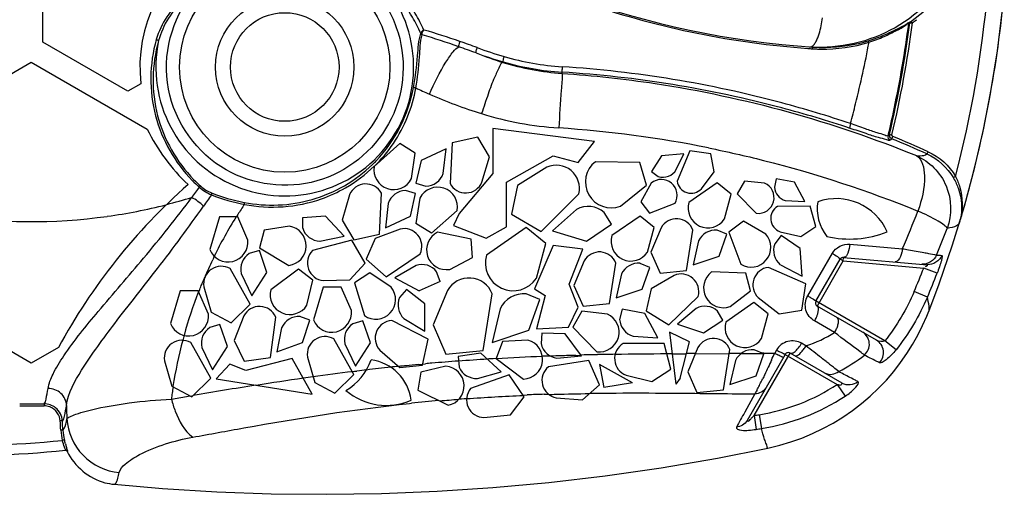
# Model space of a CAD drawing. Header units: millimetres. Extents: x 0 to 297, y 0 to 210.
# Tile 60 of 108: x 231 to 272, y 67 to 87. Entities that reach past the tile are written whole.
import ezdxf

# ---------------------------------------------------------------- set-up
doc = ezdxf.new("R2010")
doc.units = ezdxf.units.MM
doc.header["$LTSCALE"] = 16.335
doc.layers.get('0').update_dxf_attribs({"linetype": 'CONTINUOUS'})
doc.layers.add('08_SURFACES', color=7, linetype='CONTINUOUS')

msp = doc.modelspace()

# ---------------------------------------------------------------- linework, layer by layer
at = {"color": 9, "linetype": 'Continuous'}
for p, q in [((267.789, 86.703), (267.791, 86.703)), ((267.862, 86.671), (267.871, 86.658)), ((247.677, 86.166), (247.678, 86.183)), ((251.009, 85.03), (251.015, 85.053)), ((253.442, 84.578), (253.446, 84.628)), ((269.561, 80.28), (269.572, 80.262)), ((265.3, 77.547), (267.463, 77.358)), ((263.564, 75.415), (264.577, 77.171)), ((263.959, 74.997), (265.029, 76.851)), ((265.029, 76.851), (264.901, 76.925)), ((265.029, 76.851), (265.042, 76.999)), ((265.029, 76.851), (268.341, 76.562)), ((268.893, 76.345), (268.341, 76.562)), ((268.492, 75.365), (267.947, 75.596)), ((266.74, 73.562), (263.904, 75.199)), ((264.672, 73.9), (263.841, 74.379)), ((263.491, 73.355), (263.311, 73.46)), ((267.199, 73.196), (266.74, 73.562)), ((261.354, 70.485), (262.839, 73.057)), ((262.274, 73.182), (262.201, 73.055)), ((262.637, 73.003), (264.778, 71.767)), ((264.874, 72.274), (264.838, 72.293)), ((264.989, 72.214), (264.874, 72.274)), ((264.778, 71.767), (265.098, 71.28)), ((261.386, 71.376), (260.967, 70.624)), ((232.105, 70.959), (232.106, 70.945)), ((232.106, 70.945), (232.106, 70.923)), ((261.354, 70.485), (261.443, 69.914)), ((261.561, 70.518), (261.652, 69.947)), ((233.056, 69.005), (233.074, 69.007)), ((233.074, 69.007), (233.078, 69.007)), ((234.985, 67.653), (234.996, 67.651))]:
    msp.add_line(p, q, dxfattribs=at)
at = {"color": 7, "linetype": 'Continuous'}
for p, q in [((263.903, 75.2), (264.9, 76.926)), ((265.042, 77), (268.481, 76.699)), ((266.4, 73.586), (263.958, 74.996)), ((268.551, 74.777), (268.551, 74.777)), ((264.979, 71.823), (262.839, 73.058)), ((262.636, 73.004), (261.061, 70.277)), ((234.996, 67.651), (234.996, 67.651))]:
    msp.add_line(p, q, dxfattribs=at)
at = {"color": 9, "linetype": 'Continuous'}
for points in [[(267.727, 86.632), (267.728, 86.64), (267.73, 86.648), (267.733, 86.656), (267.737, 86.663), (267.741, 86.67), (267.746, 86.677), (267.752, 86.683), (267.758, 86.688), (267.764, 86.693)], [(267.815, 86.721), (267.819, 86.718), (267.826, 86.712), (267.834, 86.704), (267.843, 86.694), (267.852, 86.683), (267.862, 86.671)], [(247.623, 86.219), (247.627, 86.212), (247.631, 86.204), (247.636, 86.197), (247.641, 86.191), (247.647, 86.185), (247.654, 86.179), (247.661, 86.174), (247.669, 86.17), (247.677, 86.166)], [(247.624, 86.222), (247.628, 86.217), (247.632, 86.212), (247.637, 86.208), (247.642, 86.203), (247.649, 86.198), (247.655, 86.193), (247.662, 86.189), (247.67, 86.186), (247.678, 86.183)], [(236.728, 85.972), (236.742, 85.968), (236.756, 85.964), (236.77, 85.959), (236.782, 85.954), (236.794, 85.948), (236.804, 85.943), (236.812, 85.937), (236.818, 85.932), (236.822, 85.927)], [(263.756, 85.594), (263.758, 85.607), (263.761, 85.618), (263.764, 85.629), (263.767, 85.639), (263.771, 85.647), (263.775, 85.653), (263.779, 85.658), (263.783, 85.66), (263.787, 85.661)], [(266.087, 85.862), (266.084, 85.874), (266.083, 85.885), (266.082, 85.895), (266.081, 85.905), (266.082, 85.913), (266.083, 85.92), (266.085, 85.926), (266.087, 85.93), (266.09, 85.932)], [(247.421, 83.978), (247.407, 83.981), (247.392, 83.984), (247.378, 83.986), (247.365, 83.989), (247.353, 83.992), (247.342, 83.995), (247.333, 83.997), (247.327, 83.999), (247.322, 84.001)], [(267.031, 82.048), (267.03, 82.043), (267.03, 82.037), (267.03, 82.032), (267.03, 82.027), (267.031, 82.023), (267.032, 82.018), (267.033, 82.014), (267.035, 82.01), (267.037, 82.006), (267.039, 82.003), (267.041, 81.999), (267.044, 81.996), (267.047, 81.993), (267.05, 81.989), (267.054, 81.987), (267.058, 81.984), (267.062, 81.981), (267.067, 81.979)], [(238.496, 79.895), (238.504, 79.902), (238.512, 79.908), (238.519, 79.914), (238.527, 79.919), (238.534, 79.922), (238.541, 79.925), (238.547, 79.927), (238.553, 79.928), (238.558, 79.928)], [(239.004, 79.575), (239.007, 79.586), (239.01, 79.596), (239.011, 79.607), (239.012, 79.617), (239.012, 79.626), (239.011, 79.635), (239.009, 79.643), (239.006, 79.65), (239.003, 79.655)], [(240.356, 79.182), (240.357, 79.194), (240.358, 79.205), (240.359, 79.216), (240.359, 79.226), (240.358, 79.236), (240.356, 79.244), (240.354, 79.252), (240.352, 79.258), (240.349, 79.262)], [(232.105, 70.965), (232.105, 70.963), (232.105, 70.959)], [(232.106, 70.923), (232.107, 70.896), (232.107, 70.882)], [(232.859, 70.259), (232.857, 70.26), (232.852, 70.261), (232.846, 70.262), (232.837, 70.262), (232.826, 70.262), (232.813, 70.262), (232.8, 70.262), (232.785, 70.262), (232.77, 70.261)], [(232.882, 69.876), (232.88, 69.877), (232.875, 69.877), (232.868, 69.878), (232.859, 69.878), (232.849, 69.878), (232.836, 69.878), (232.823, 69.878), (232.808, 69.877), (232.793, 69.876)], [(232.943, 69.476), (232.941, 69.477), (232.936, 69.477), (232.93, 69.476), (232.921, 69.475), (232.91, 69.473), (232.898, 69.471), (232.885, 69.468), (232.871, 69.465), (232.857, 69.462)], [(233.078, 69.007), (233.072, 69.018), (233.065, 69.028), (233.056, 69.036), (233.047, 69.044), (233.036, 69.05), (233.025, 69.054), (233.013, 69.057), (233.001, 69.058), (232.988, 69.058)]]:
    msp.add_lwpolyline(points, dxfattribs=at)
at = {"color": 7, "linetype": 'Continuous'}
for points in [[(267.769, 86.661), (267.77, 86.669), (267.772, 86.678), (267.774, 86.683)], [(267.774, 86.683), (267.777, 86.688), (267.78, 86.693), (267.784, 86.697), (267.788, 86.701), (267.791, 86.703)], [(261.919, 69.143), (262.419, 69.263), (262.871, 69.397), (263.318, 69.556), (263.757, 69.738), (264.186, 69.944), (264.605, 70.171), (265.011, 70.42), (265.402, 70.69), (265.778, 70.978), (266.138, 71.285), (266.479, 71.609), (266.801, 71.947), (267.104, 72.299), (267.385, 72.663), (267.646, 73.036), (267.885, 73.417), (268.102, 73.802), (268.297, 74.19), (268.47, 74.579), (268.551, 74.778)], [(233.056, 69.005), (233.05, 69.016), (233.042, 69.025), (233.034, 69.034), (233.024, 69.041), (233.013, 69.047), (233.002, 69.052), (232.99, 69.055), (232.978, 69.056), (232.966, 69.056)]]:
    msp.add_lwpolyline(points, dxfattribs=at)
at = {"color": 9, "linetype": 'Continuous'}
for radius in [4.334, 2.851]:
    msp.add_circle((242.019, 84.841), radius, dxfattribs=at)
at = {"color": 7, "linetype": 'Continuous'}
msp.add_circle((242.019, 84.841), 2.237, dxfattribs=at)
for centre, radius, start, end in [((266.087, 121.386), 35.799, 233.4477, 266.3167), ((264.385, 91.602), 5.967, 304.8095, 342.2929), ((223.881, 92.271), 47.975, 343.9894, 354.8256), ((264.205, 92.147), 6.499, 266.3132, 270.7624), ((224.076, 92.231), 47.776, 343.2031, 343.9705), ((267.731, 79.045), 2.173, 343.4398, 347.3607), ((265.029, 76.851), 0.149, 85, 150), ((264.033, 75.125), 0.149, 150, 240), ((262.765, 72.929), 0.149, 60, 150), ((228.958, 107.33), 38.484, 257.6829, 276.0114), ((235.216, 70.041), 2.399, 255.4314, 264.4816)]:
    msp.add_arc(centre, radius, start, end, dxfattribs=at)
at = {"color": 9, "linetype": 'Continuous'}
for centre, radius, start, end in [((242.019, 84.841), 5.31, 168.1984, 45.6168), ((223.698, 92.246), 47.473, 345.4705, 354.8076), ((224.044, 92.253), 44.08, 346.6271, 352.7116), ((224.081, 92.255), 44.147, 346.6325, 352.717), ((264.396, 91.632), 6.068, 304.9393, 307.0597), ((225.927, 20.304), 69.387, 69.79023, 70.4135), ((231.952, 36.588), 52.247, 69.8562, 70.6815), ((255.935, 102.017), 17.439, 249.9114, 253.7447), ((266.134, 121.218), 35.704, 265.8757, 266.1812), ((264.089, 92.086), 6.431, 266.0989, 267.3125), ((264.197, 92.208), 6.629, 266.1813, 266.423), ((264.197, 92.199), 6.62, 266.4228, 267.663), ((264.089, 92.084), 6.429, 267.3124, 269.3092), ((264.196, 92.177), 6.598, 267.6628, 269.1009), ((264.089, 92.066), 6.41, 269.3087, 271.8139), ((264.089, 92.043), 6.388, 271.8149, 272.4072), ((255.8, 100.509), 16.204, 248.6381, 252.8009), ((255.875, 101.767), 17.406, 249.915, 253.7876), ((254.175, 95.984), 11.154, 253.7487, 266.2676), ((254.156, 95.199), 10.644, 252.8025, 266.157), ((254.151, 95.841), 11.235, 253.7949, 266.4026), ((256, 101.932), 19.898, 244.4587, 246.2191), ((256.005, 101.945), 19.912, 246.2237, 252.8409), ((254.244, 96.265), 13.965, 252.8653, 266.1528), ((250.142, 35.075), 47.363, 78.6346, 86.168), ((266.534, 82.186), 0.572, 337.1139, 338.7872), ((250.092, 40.505), 44.814, 65.712, 67.7408), ((250.088, 40.516), 44.7, 65.7125, 67.7423), ((241.533, 85.046), 5.885, 314.1241, 316.3345), ((270.762, 78.416), 2.218, 120.0079, 120.4452), ((242.472, 84.355), 5.975, 224.4621, 228.2831), ((242.491, 84.325), 5.898, 224.2135, 228.1896), ((275.692, 52.442), 46.23, 143.5697, 144.2213), ((273.377, 54.425), 42.591, 143.808, 144.5765), ((235.765, 91.328), 34.639, 336.216, 338.9876), ((267.295, 79.176), 2.628, 343.3985, 346.9526), ((237.908, 90.396), 33.691, 336.7405, 338.7663), ((271.333, 143.672), 66.627, 267.87357, 268.0679), ((232.77, 90.507), 38.207, 337.0289, 338.5924), ((232.999, 90.446), 38.565, 336.9792, 338.5522), ((262.418, 75.198), 1.642, 330.0818, 336.4911), ((261.6, 79.011), 5.963, 288.4896, 301.0079), ((263.349, 74.661), 1.526, 330.0903, 336.9882), ((261.847, 74.32), 1.697, 327.4831, 329.5569), ((219.259, 92.443), 47.116, 335.3215, 335.7002), ((266.772, 81.298), 9.426, 240.9904, 241.3373), ((266.211, 80.271), 8.256, 241.3358, 241.7134), ((267.292, 82.199), 10.319, 240.9048, 241.2217), ((266.676, 81.076), 9.038, 241.2203, 241.5652), ((262.106, 74.167), 1.606, 323.1417, 329.6231), ((225.101, 22.557), 63.665, 51.80794, 51.97702), ((261.118, 79.29), 7.925, 297.998, 307.1142), ((246.193, 49.354), 29.563, 51.4394, 51.8232), ((244.248, 80.501), 19.419, 333.1243, 333.8083), ((239.652, 82.771), 24.545, 333.7875, 333.9545), ((250.587, 77.283), 12.31, 332.1647, 333.1441), ((232.12, 70.231), 0.651, 67.2006, 71.5874), ((255.291, 71.181), 22.264, 180.714, 182.1514), ((255.188, 110.21), 40.2, 278.8221, 279.1215), ((228.972, 107.43), 38.167, 257.7937, 275.8429), ((235.273, 70.046), 2.486, 183.9131, 193.5882), ((235.273, 70.039), 2.397, 183.8997, 193.5704), ((255.271, 109.965), 40.523, 278.7602, 279.0591), ((237.382, 70.609), 4.582, 196.4066, 198.1523)]:
    msp.add_arc(centre, radius, start, end, dxfattribs=at)
for points, knots in [([(246.418, 91.397), (248.947, 89.747), (254.477, 87.049), (260.511, 85.827), (263.566, 85.607)], [0, 0, 0, 0, 0.496413, 1, 1, 1, 1]), ([(269.861, 89.748), (269.488, 88.605), (267.974, 86.517), (265.549, 85.711), (264.358, 85.661)], [0, 0, 0, 0, 0.502111, 1, 1, 1, 1]), ([(244.296, 89.152), (244.862, 88.852), (245.888, 88.022), (246.814, 86.281), (246.996, 84.316), (246.231, 81.834), (243.504, 79.613), (240.694, 79.982), (239.602, 80.605)], [0, 0, 0, 0, 0.126116, 0.252304, 0.378555, 0.504827, 0.752413, 1, 1, 1, 1]), ([(247.625, 86.225), (247.523, 86.454), (247.054, 87.369), (246.352, 88.167), (245.733, 88.636)], [0, 0, 0, 0, 0.24393, 1, 1, 1, 1]), ([(247.747, 86.364), (247.643, 86.597), (247.162, 87.526), (246.447, 88.336), (245.818, 88.814)], [0, 0, 0, 0, 0.244177, 1, 1, 1, 1]), ([(239.602, 80.605), (238.418, 81.281), (236.562, 83.808), (237.365, 86.838), (238.219, 87.899)], [0, 0, 0, 0, 0.500177, 1, 1, 1, 1]), ([(263.975, 86.041), (263.998, 86.097), (264.09, 86.364), (264.141, 86.643), (264.168, 86.862)], [0, 0, 0, 0, 0.217434, 1, 1, 1, 1]), ([(266.087, 85.862), (266.299, 85.93), (266.686, 86.073), (267.176, 86.327), (267.518, 86.487), (267.671, 86.623), (267.727, 86.632)], [0, 0, 0, 0, 0.368172, 0.681574, 0.907102, 1, 1, 1, 1]), ([(266.09, 85.932), (266.308, 86), (266.704, 86.142), (267.205, 86.392), (267.553, 86.553), (267.709, 86.683), (267.764, 86.693)], [0, 0, 0, 0, 0.370917, 0.68459, 0.908317, 1, 1, 1, 1]), ([(266.875, 82), (266.962, 82.371), (267.3, 83.904), (267.566, 85.454), (267.727, 86.632)], [0, 0, 0, 0, 0.242554, 1, 1, 1, 1]), ([(267.727, 86.632), (267.736, 86.633), (267.754, 86.639), (267.766, 86.653), (267.769, 86.661)], [0, 0, 0, 0, 0.541748, 1, 1, 1, 1]), ([(267.764, 86.693), (267.769, 86.694), (267.778, 86.696), (267.786, 86.7), (267.789, 86.703)], [0, 0, 0, 0, 0.530261, 1, 1, 1, 1]), ([(267.769, 86.661), (267.771, 86.672), (267.824, 86.656), (267.849, 86.661), (267.871, 86.658)], [0, 0, 0, 0, 0.342442, 1, 1, 1, 1]), ([(247.322, 84.001), (247.399, 84.432), (247.502, 85.17), (247.531, 85.929), (247.625, 86.225)], [0, 0, 0, 0, 0.58544, 1, 1, 1, 1]), ([(247.421, 83.978), (247.493, 84.4), (247.585, 85.127), (247.594, 85.872), (247.677, 86.167)], [0, 0, 0, 0, 0.58277, 1, 1, 1, 1]), ([(236.728, 85.972), (236.439, 84.966), (236.41, 82.783), (237.493, 80.899), (238.208, 80.17)], [0, 0, 0, 0, 0.506386, 1, 1, 1, 1]), ([(236.822, 85.927), (236.536, 84.937), (236.504, 82.789), (237.563, 80.931), (238.263, 80.212)], [0, 0, 0, 0, 0.50653, 1, 1, 1, 1]), ([(247.977, 83.723), (248.178, 84.175), (248.477, 84.785), (248.907, 85.414), (249.095, 85.633), (249.188, 85.676)], [0, 0, 0, 0, 0.641425, 0.868082, 1, 1, 1, 1]), ([(249.236, 85.893), (249.207, 85.837), (249.182, 85.766), (249.182, 85.685), (249.188, 85.676)], [0, 0, 0, 0, 0.852162, 1, 1, 1, 1]), ([(249.945, 85.639), (249.922, 85.597), (249.904, 85.536), (249.874, 85.434), (249.898, 85.419)], [0, 0, 0, 0, 0.63405, 1, 1, 1, 1]), ([(265.325, 82.511), (265.397, 82.782), (265.681, 83.892), (265.935, 85.011), (266.087, 85.862)], [0, 0, 0, 0, 0.245144, 1, 1, 1, 1]), ([(251.053, 85.275), (251.034, 85.231), (251.023, 85.169), (250.992, 85.066), (251.015, 85.053)], [0, 0, 0, 0, 0.638428, 1, 1, 1, 1]), ([(251.009, 85.03), (250.937, 85.016), (250.827, 84.747), (250.62, 84.354), (250.382, 83.683), (250.215, 83.191), (250.13, 82.92)], [0, 0, 0, 0, 0.096023, 0.314416, 0.629503, 1, 1, 1, 1]), ([(253.449, 84.853), (253.443, 84.805), (253.453, 84.741), (253.424, 84.643), (253.446, 84.628)], [0, 0, 0, 0, 0.648578, 1, 1, 1, 1]), ([(265.325, 82.511), (264.393, 82.824), (260.523, 83.992), (256.5, 84.656), (253.449, 84.853)], [0, 0, 0, 0, 0.243328, 1, 1, 1, 1]), ([(253.442, 84.578), (253.456, 84.348), (253.365, 83.598), (253.342, 82.849), (253.307, 82.331)], [0, 0, 0, 0, 0.30794, 1, 1, 1, 1]), ([(253.442, 84.578), (254.726, 84.492), (259.708, 83.952), (264.596, 82.598), (268.041, 81.19)], [0, 0, 0, 0, 0.256896, 1, 1, 1, 1]), ([(265.311, 82.314), (264.38, 82.625), (260.513, 83.784), (256.494, 84.438), (253.446, 84.628)], [0, 0, 0, 0, 0.243288, 1, 1, 1, 1]), ([(266.875, 82), (266.833, 81.985), (266.674, 82.064), (266.37, 82.136), (265.895, 82.316), (265.53, 82.439), (265.325, 82.511)], [0, 0, 0, 0, 0.083238, 0.287972, 0.600878, 1, 1, 1, 1]), ([(266.964, 81.826), (266.924, 81.798), (266.74, 81.876), (266.425, 81.936), (265.914, 82.117), (265.529, 82.241), (265.311, 82.314)], [0, 0, 0, 0, 0.084099, 0.288691, 0.60135, 1, 1, 1, 1]), ([(266.875, 82), (266.868, 81.969), (266.852, 81.9), (266.925, 81.859), (266.952, 81.867)], [0, 0, 0, 0, 0.535062, 1, 1, 1, 1]), ([(266.929, 82.058), (266.924, 82.047), (266.908, 82.025), (266.887, 82.008), (266.875, 82)], [0, 0, 0, 0, 0.476169, 1, 1, 1, 1]), ([(266.924, 82.015), (266.923, 81.99), (266.924, 81.934), (266.984, 81.92), (267.006, 81.927)], [0, 0, 0, 0, 0.511722, 1, 1, 1, 1]), ([(266.929, 82.058), (266.933, 82.069), (266.983, 82.052), (267.01, 82.054), (267.031, 82.048)], [0, 0, 0, 0, 0.347075, 1, 1, 1, 1]), ([(267.019, 81.885), (267.029, 81.886), (267.037, 81.925), (267.053, 81.945), (267.061, 81.963)], [0, 0, 0, 0, 0.339482, 1, 1, 1, 1]), ([(267.019, 81.885), (267.013, 81.873), (266.997, 81.851), (266.976, 81.834), (266.964, 81.826)], [0, 0, 0, 0, 0.476452, 1, 1, 1, 1]), ([(259.475, 81.508), (260.232, 81.356), (263.164, 80.692), (266.033, 79.75), (268.101, 78.907)], [0, 0, 0, 0, 0.256871, 1, 1, 1, 1]), ([(268.041, 81.19), (268.092, 81.187), (268.235, 81.186), (268.404, 81.193), (268.474, 81.259)], [0, 0, 0, 0, 0.347257, 1, 1, 1, 1]), ([(268.041, 81.19), (268.572, 80.954), (269.486, 80.036), (269.509, 78.744), (269.312, 78.194)], [0, 0, 0, 0, 0.498692, 1, 1, 1, 1]), ([(268.041, 81.19), (268.297, 81.041), (268.458, 80.097), (268.264, 79.373), (268.101, 78.907)], [0, 0, 0, 0, 0.374721, 1, 1, 1, 1]), ([(268.474, 81.259), (268.486, 81.26), (268.496, 81.307), (268.515, 81.331), (268.524, 81.352)], [0, 0, 0, 0, 0.354675, 1, 1, 1, 1]), ([(240.349, 79.262), (241.264, 79.084), (243.232, 79.161), (244.942, 80.155), (245.63, 80.822)], [0, 0, 0, 0, 0.493052, 1, 1, 1, 1]), ([(269.561, 80.28), (269.567, 80.288), (269.598, 80.299), (269.621, 80.317), (269.639, 80.327)], [0, 0, 0, 0, 0.338154, 1, 1, 1, 1]), ([(269.653, 80.336), (269.725, 80.191), (269.94, 79.634), (269.954, 79.005), (269.856, 78.583)], [0, 0, 0, 0, 0.271868, 1, 1, 1, 1]), ([(232.268, 71.596), (232.299, 71.805), (232.494, 72.277), (233.164, 73.359), (234.451, 74.927), (236.289, 77.035), (237.558, 78.618), (238.198, 79.474)], [0, 0, 0, 0, 0.064036, 0.151735, 0.385951, 0.676397, 1, 1, 1, 1]), ([(233.029, 70.904), (233.094, 71.424), (233.775, 72.607), (235.098, 74.419), (236.864, 76.615), (238.064, 78.24), (238.67, 79.112)], [0, 0, 0, 0, 0.157475, 0.393353, 0.68138, 1, 1, 1, 1]), ([(269.312, 78.194), (269.287, 78.245), (269.157, 78.349), (268.766, 78.601), (268.386, 78.779), (268.101, 78.907)], [0, 0, 0, 0, 0.121804, 0.336885, 1, 1, 1, 1]), ([(269.765, 78.357), (269.744, 78.337), (269.607, 78.246), (269.443, 78.215), (269.312, 78.194)], [0, 0, 0, 0, 0.182832, 1, 1, 1, 1]), ([(269.814, 78.425), (269.809, 78.413), (269.795, 78.388), (269.776, 78.367), (269.765, 78.357)], [0, 0, 0, 0, 0.481263, 1, 1, 1, 1]), ([(265.3, 77.547), (265.287, 77.421), (265.249, 77.236), (265.142, 77.022), (265.069, 77.002)], [0, 0, 0, 0, 0.626992, 1, 1, 1, 1]), ([(267.463, 77.358), (267.458, 77.309), (267.43, 77.142), (267.375, 76.969), (267.294, 76.878)], [0, 0, 0, 0, 0.290998, 1, 1, 1, 1]), ([(267.463, 77.358), (267.546, 77.344), (267.843, 77.292), (268.139, 77.239), (268.352, 77.199)], [0, 0, 0, 0, 0.281153, 1, 1, 1, 1]), ([(268.352, 77.199), (268.413, 77.188), (268.583, 77.154), (268.755, 77.125), (268.861, 77.091)], [0, 0, 0, 0, 0.359196, 1, 1, 1, 1]), ([(269.087, 77.083), (269.107, 77.082), (269.095, 76.965), (269.045, 76.769), (268.959, 76.514), (268.893, 76.345)], [0, 0, 0, 0, 0.077434, 0.294212, 1, 1, 1, 1]), ([(264.789, 77.031), (264.804, 77.02), (264.841, 76.99), (264.89, 76.962), (264.9, 76.932)], [0, 0, 0, 0, 0.374203, 1, 1, 1, 1]), ([(264.9, 76.932), (264.9, 76.931), (264.901, 76.929), (264.901, 76.927), (264.9, 76.926)], [0, 0, 0, 0, 0.559279, 1, 1, 1, 1]), ([(265.069, 77.002), (265.065, 77.001), (265.056, 76.999), (265.047, 76.999), (265.042, 77)], [0, 0, 0, 0, 0.507677, 1, 1, 1, 1]), ([(268.481, 76.699), (268.495, 76.698), (268.473, 76.619), (268.426, 76.615), (268.394, 76.611)], [0, 0, 0, 0, 0.303223, 1, 1, 1, 1]), ([(263.841, 74.379), (263.677, 74.474), (263.407, 74.812), (263.465, 75.245), (263.564, 75.415)], [0, 0, 0, 0, 0.49066, 1, 1, 1, 1]), ([(263.564, 75.415), (263.607, 75.39), (263.718, 75.318), (263.844, 75.263), (263.902, 75.203)], [0, 0, 0, 0, 0.376101, 1, 1, 1, 1]), ([(263.902, 75.203), (263.902, 75.202), (263.903, 75.201), (263.904, 75.2), (263.903, 75.2)], [0, 0, 0, 0, 0.676535, 1, 1, 1, 1]), ([(268.551, 74.777), (268.577, 74.843), (268.555, 75.051), (268.517, 75.24), (268.492, 75.365)], [0, 0, 0, 0, 0.357744, 1, 1, 1, 1]), ([(263.924, 74.543), (263.932, 74.561), (263.946, 74.597), (263.959, 74.632), (263.965, 74.65)], [0, 0, 0, 0, 0.510267, 1, 1, 1, 1]), ([(263.965, 74.65), (263.979, 74.69), (264.008, 74.795), (264.023, 74.958), (263.958, 74.996)], [0, 0, 0, 0, 0.359035, 1, 1, 1, 1]), ([(264.754, 74.064), (264.776, 74.116), (264.824, 74.25), (264.863, 74.474), (264.775, 74.524)], [0, 0, 0, 0, 0.356843, 1, 1, 1, 1]), ([(265.9, 72.971), (265.838, 73.022), (265.432, 73.336), (265.019, 73.64), (264.672, 73.9)], [0, 0, 0, 0, 0.156185, 1, 1, 1, 1]), ([(265.9, 72.971), (266.033, 73.093), (266.195, 73.472), (265.977, 73.83), (265.827, 73.917)], [0, 0, 0, 0, 0.510593, 1, 1, 1, 1]), ([(263.311, 73.46), (263.146, 73.555), (262.719, 73.619), (262.373, 73.353), (262.274, 73.182)], [0, 0, 0, 0, 0.490594, 1, 1, 1, 1]), ([(266.515, 72.66), (266.637, 72.785), (266.773, 73.163), (266.548, 73.5), (266.4, 73.586)], [0, 0, 0, 0, 0.504961, 1, 1, 1, 1]), ([(262.607, 73.011), (262.594, 73.016), (262.514, 73.052), (262.437, 73.093), (262.372, 73.128)], [0, 0, 0, 0, 0.160487, 1, 1, 1, 1]), ([(262.636, 73.004), (262.634, 73.001), (262.621, 73.006), (262.613, 73.008), (262.607, 73.011)], [0, 0, 0, 0, 0.277389, 1, 1, 1, 1]), ([(262.839, 73.058), (262.849, 73.053), (262.872, 73.046), (262.896, 73.048), (262.908, 73.051)], [0, 0, 0, 0, 0.464153, 1, 1, 1, 1]), ([(262.908, 73.051), (262.918, 73.053), (262.938, 73.06), (262.957, 73.069), (262.967, 73.074)], [0, 0, 0, 0, 0.468453, 1, 1, 1, 1]), ([(263.017, 72.955), (263.032, 72.947), (263.139, 72.933), (263.224, 73.018), (263.283, 73.078)], [0, 0, 0, 0, 0.167532, 1, 1, 1, 1]), ([(263.21, 73.308), (263.222, 73.324), (263.245, 73.357), (263.268, 73.39), (263.278, 73.407)], [0, 0, 0, 0, 0.494936, 1, 1, 1, 1]), ([(264.317, 72.71), (264.255, 72.759), (263.98, 72.974), (263.704, 73.188), (263.491, 73.355)], [0, 0, 0, 0, 0.225802, 1, 1, 1, 1]), ([(267.199, 73.196), (267.078, 73.045), (266.892, 72.848), (266.659, 72.688), (266.548, 72.643), (266.515, 72.66)], [0, 0, 0, 0, 0.653265, 0.878263, 1, 1, 1, 1]), ([(262.072, 72.771), (261.98, 72.572), (261.859, 72.312), (261.734, 72.054), (261.704, 71.994)], [0, 0, 0, 0, 0.76653, 1, 1, 1, 1]), ([(262.514, 72.893), (262.5, 72.899), (262.428, 72.932), (262.356, 72.97), (262.299, 73.001)], [0, 0, 0, 0, 0.181113, 1, 1, 1, 1]), ([(262.563, 72.878), (262.561, 72.874), (262.538, 72.884), (262.525, 72.888), (262.514, 72.893)], [0, 0, 0, 0, 0.270807, 1, 1, 1, 1]), ([(266.515, 72.66), (266.471, 72.682), (266.265, 72.785), (266.06, 72.889), (265.9, 72.971)], [0, 0, 0, 0, 0.216276, 1, 1, 1, 1]), ([(265.632, 71.881), (265.585, 71.905), (265.371, 72.016), (265.156, 72.127), (264.989, 72.214)], [0, 0, 0, 0, 0.218887, 1, 1, 1, 1]), ([(264.778, 71.767), (264.83, 71.759), (264.896, 71.701), (265.003, 71.809), (264.979, 71.823)], [0, 0, 0, 0, 0.656758, 1, 1, 1, 1]), ([(265.098, 71.28), (265.26, 71.386), (265.416, 71.48), (265.706, 71.844), (265.632, 71.881)], [0, 0, 0, 0, 0.701176, 1, 1, 1, 1]), ([(232.105, 70.965), (232.163, 71.008), (232.204, 71.252), (232.247, 71.451), (232.268, 71.596)], [0, 0, 0, 0, 0.330831, 1, 1, 1, 1]), ([(233.029, 70.904), (233.022, 71.085), (232.842, 71.46), (232.456, 71.598), (232.268, 71.596)], [0, 0, 0, 0, 0.492209, 1, 1, 1, 1]), ([(233.043, 70.345), (233.071, 70.386), (233.2, 70.454), (233.602, 70.615), (234.43, 70.819), (235.74, 71.045), (236.77, 71.135), (237.349, 71.164)], [0, 0, 0, 0, 0.033238, 0.094282, 0.299068, 0.605843, 1, 1, 1, 1]), ([(237.349, 71.164), (237.393, 70.993), (237.577, 70.422), (237.884, 69.851), (238.226, 69.592)], [0, 0, 0, 0, 0.29124, 1, 1, 1, 1]), ([(232.859, 70.259), (232.92, 70.3), (232.963, 70.552), (233.008, 70.755), (233.029, 70.904)], [0, 0, 0, 0, 0.327983, 1, 1, 1, 1]), ([(232.882, 69.876), (232.9, 69.892), (232.991, 70.036), (233.017, 70.206), (233.043, 70.345)], [0, 0, 0, 0, 0.147504, 1, 1, 1, 1]), ([(233.043, 70.345), (233.077, 69.801), (233.564, 68.698), (234.653, 68.19), (235.202, 68.136)], [0, 0, 0, 0, 0.497127, 1, 1, 1, 1]), ([(261.061, 70.277), (261.053, 70.263), (261.148, 70.242), (261.191, 70.324), (261.273, 70.403), (261.327, 70.458), (261.354, 70.485)], [0, 0, 0, 0, 0.124849, 0.404777, 0.706203, 1, 1, 1, 1]), ([(260.625, 70.009), (260.584, 69.936), (260.895, 69.846), (261.12, 69.881), (261.337, 69.898), (261.443, 69.914)], [0, 0, 0, 0, 0.293203, 0.626205, 1, 1, 1, 1]), ([(261.821, 69.395), (261.809, 69.432), (261.748, 69.614), (261.693, 69.798), (261.652, 69.947)], [0, 0, 0, 0, 0.198286, 1, 1, 1, 1]), ([(235.202, 68.136), (235.231, 68.274), (235.512, 68.573), (236.479, 69.156), (237.471, 69.454), (238.226, 69.592)], [0, 0, 0, 0, 0.123693, 0.329911, 1, 1, 1, 1]), ([(261.919, 69.143), (261.897, 69.139), (261.888, 69.282), (261.843, 69.332), (261.821, 69.395)], [0, 0, 0, 0, 0.25268, 1, 1, 1, 1]), ([(232.988, 69.058), (232.999, 69.059), (232.964, 69.126), (232.961, 69.151), (232.95, 69.181)], [0, 0, 0, 0, 0.258796, 1, 1, 1, 1]), ([(233.078, 69.007), (233.094, 69.009), (233.042, 69.103), (233.042, 69.139), (233.028, 69.182)], [0, 0, 0, 0, 0.257432, 1, 1, 1, 1]), ([(234.985, 67.653), (235.001, 67.654), (235.097, 67.706), (235.12, 67.822), (235.145, 67.906)], [0, 0, 0, 0, 0.149797, 1, 1, 1, 1])]:
    msp.add_open_spline(points, degree=3, knots=knots, dxfattribs=at)
for points in [[(237.857, 87.686), (237.328, 87.253), (236.917, 86.63), (236.728, 85.972)], [(237.862, 87.625), (237.373, 87.176), (236.998, 86.567), (236.822, 85.927)], [(247.747, 86.364), (247.701, 86.34), (247.605, 86.274), (247.647, 86.245)], [(249.188, 85.676), (248.689, 85.853), (248.187, 86.022), (247.677, 86.167)], [(247.678, 86.183), (247.679, 86.239), (247.693, 86.309), (247.74, 86.339)], [(249.236, 85.893), (248.745, 86.065), (248.249, 86.227), (247.747, 86.364)], [(263.899, 85.879), (263.928, 85.931), (263.953, 85.985), (263.975, 86.041)], [(263.651, 85.67), (263.714, 85.666), (263.776, 85.713), (263.818, 85.76)], [(263.818, 85.76), (263.849, 85.796), (263.876, 85.837), (263.899, 85.879)], [(264.092, 85.58), (264.764, 85.57), (265.445, 85.664), (266.087, 85.862)], [(264.292, 85.648), (264.899, 85.656), (265.511, 85.752), (266.09, 85.932)], [(245.79, 80.983), (246.569, 81.799), (247.123, 82.89), (247.322, 84.001)], [(265.325, 82.511), (265.302, 82.461), (265.273, 82.31), (265.314, 82.346)], [(268.474, 81.259), (268.918, 81.058), (269.315, 80.701), (269.561, 80.28)], [(268.524, 81.352), (268.986, 81.144), (269.398, 80.773), (269.653, 80.336)], [(238.558, 79.928), (238.688, 79.812), (238.841, 79.718), (239.003, 79.655)], [(238.496, 79.895), (238.649, 79.766), (238.822, 79.657), (239.004, 79.575)], [(239.003, 79.655), (239.439, 79.486), (239.89, 79.352), (240.349, 79.262)], [(239.004, 79.575), (239.442, 79.405), (239.895, 79.271), (240.356, 79.182)], [(238.67, 79.111), (238.526, 79.251), (238.362, 79.376), (238.183, 79.465)], [(264.577, 77.171), (264.713, 77.406), (265.03, 77.571), (265.3, 77.547)], [(264.577, 77.171), (264.649, 77.126), (264.72, 77.081), (264.789, 77.031)], [(268.861, 77.091), (268.775, 76.873), (268.497, 76.698), (268.263, 76.718)], [(269.087, 77.083), (269.003, 76.859), (268.719, 76.678), (268.481, 76.699)], [(267.294, 76.878), (267.263, 76.843), (267.216, 76.81), (267.169, 76.814)], [(267.947, 75.596), (267.639, 74.87), (267.231, 74.179), (266.74, 73.562)], [(268.492, 75.365), (268.162, 74.591), (267.725, 73.854), (267.199, 73.196)], [(266.74, 73.562), (266.636, 73.516), (266.498, 73.529), (266.4, 73.586)], [(262.967, 73.074), (263.018, 73.102), (263.062, 73.141), (263.103, 73.183)], [(263.103, 73.183), (263.142, 73.222), (263.177, 73.264), (263.21, 73.308)], [(263.283, 73.078), (263.322, 73.118), (263.358, 73.16), (263.391, 73.204)], [(264.239, 72.25), (264.338, 72.193), (264.462, 72.17), (264.574, 72.186)], [(264.574, 72.186), (264.668, 72.199), (264.761, 72.237), (264.838, 72.293)], [(264.838, 72.293), (264.767, 72.354), (264.694, 72.413), (264.621, 72.471)], [(264.979, 71.823), (265.169, 71.713), (265.463, 71.743), (265.632, 71.881)], [(261.836, 71.618), (261.751, 71.471), (261.556, 71.376), (261.386, 71.376)], [(261.473, 71.535), (261.444, 71.482), (261.416, 71.429), (261.386, 71.376)], [(261.561, 70.518), (262.697, 70.698), (263.817, 71.134), (264.778, 71.767)], [(261.652, 69.947), (262.868, 70.139), (264.068, 70.605), (265.098, 71.28)], [(232.325, 70.848), (232.255, 70.871), (232.181, 70.883), (232.107, 70.882)], [(232.77, 70.261), (232.759, 70.492), (232.586, 70.741), (232.372, 70.831)], [(232.859, 70.259), (232.848, 70.462), (232.74, 70.675), (232.581, 70.802)], [(260.967, 70.624), (260.853, 70.419), (260.738, 70.214), (260.625, 70.009)], [(232.793, 69.876), (232.785, 70.004), (232.776, 70.132), (232.772, 70.261)], [(232.882, 69.876), (232.873, 70.003), (232.864, 70.131), (232.861, 70.259)], [(261.061, 70.277), (260.976, 70.129), (260.795, 70.022), (260.625, 70.009)], [(232.95, 69.181), (232.915, 69.273), (232.883, 69.366), (232.857, 69.462)], [(232.987, 69.315), (232.971, 69.368), (232.956, 69.422), (232.943, 69.476)], [(235.145, 67.906), (235.168, 67.982), (235.186, 68.059), (235.202, 68.136)]]:
    msp.add_open_spline(points, degree=3, dxfattribs=at)
at = {"color": 7, "linetype": 'Continuous'}
for points, knots in [([(266.929, 82.058), (266.928, 82.051), (266.925, 82.037), (266.924, 82.022), (266.924, 82.015)], [0, 0, 0, 0, 0.480712, 1, 1, 1, 1]), ([(269.572, 80.262), (269.652, 80.122), (269.897, 79.595), (269.943, 78.977), (269.851, 78.569)], [0, 0, 0, 0, 0.277853, 1, 1, 1, 1])]:
    msp.add_open_spline(points, degree=3, knots=knots, dxfattribs=at)
for points in [[(232.581, 70.802), (232.45, 70.907), (232.273, 70.968), (232.105, 70.965)], [(233.056, 69.005), (233.345, 68.397), (233.961, 67.889), (234.613, 67.719)]]:
    msp.add_open_spline(points, degree=3, dxfattribs=at)
at = {"layer": '08_SURFACES', "color": 7, "linetype": 'Continuous'}
for p, q in [((232.055, 85.869), (232.055, 94.222)), ((235.56, 83.845), (232.055, 85.869)), ((228.072, 83.018), (231.578, 85.042)), ((231.578, 85.042), (236.353, 82.285)), ((236.092, 84.152), (235.56, 83.845)), ((249.977, 81.952), (248.909, 81.722)), ((250.449, 81.146), (249.977, 81.952)), ((254.784, 81.776), (250.594, 82.306)), ((250.594, 82.306), (250.594, 80.461)), ((246.759, 81.684), (245.703, 80.747)), ((247.395, 81.287), (246.759, 81.684)), ((248.909, 81.722), (248.828, 80.04)), ((254.111, 80.909), (254.784, 81.776)), ((247.234, 80.243), (247.395, 81.287)), ((248.664, 81.466), (247.637, 80.985)), ((248.549, 80.458), (248.664, 81.466)), ((250.143, 80.095), (250.449, 81.146)), ((251.154, 80.104), (253.073, 81.18)), ((253.073, 81.18), (254.111, 80.909)), ((257.545, 81.179), (257.124, 80.542)), ((258.464, 81.26), (257.545, 81.179)), ((258.143, 80.618), (258.464, 81.26)), ((258.703, 81.384), (258.18, 80.143)), ((259.569, 81.264), (258.703, 81.384)), ((259.702, 80.53), (259.569, 81.264)), ((247.637, 80.985), (247.416, 80.057)), ((256.652, 80.912), (254.817, 80.939)), ((256.915, 79.972), (256.652, 80.912)), ((250.594, 80.461), (249.208, 78.801)), ((252.815, 80.71), (251.605, 79.963)), ((257.124, 80.542), (257.405, 80.337)), ((259.184, 79.824), (259.702, 80.53)), ((247.416, 80.057), (247.834, 79.935)), ((251.154, 78.258), (251.154, 80.104)), ((251.605, 79.963), (251.356, 78.775)), ((255.845, 79.112), (256.915, 79.972)), ((257.116, 80.059), (256.684, 79.283)), ((259.828, 80.069), (258.67, 79.262)), ((260.414, 79.6), (259.828, 80.069)), ((260.957, 80.145), (260.662, 79.611)), ((261.782, 80.062), (260.957, 80.145)), ((262.265, 80.229), (262.188, 79.89)), ((263.017, 80.096), (262.265, 80.229)), ((263.448, 79.298), (263.017, 80.096)), ((244.684, 79.579), (244.384, 78.526)), ((245.926, 77.958), (246, 79.64)), ((247.411, 79.63), (246.993, 79.749)), ((247.194, 78.701), (247.411, 79.63)), ((252.586, 78.065), (254.131, 79.616)), ((260.132, 78.582), (260.414, 79.6)), ((260.662, 79.611), (261.445, 78.817)), ((246.28, 79.223), (246.17, 78.215)), ((247.59, 79.443), (247.424, 78.4)), ((256.684, 79.283), (257.043, 78.82)), ((257.043, 78.82), (258.095, 79.229)), ((263.664, 79.114), (262.318, 79.101)), ((262.638, 79.343), (263.448, 79.298)), ((263.898, 78.271), (263.664, 79.114)), ((243.698, 78.7), (242.746, 78.631)), ((244.466, 77.867), (243.698, 78.7)), ((246.17, 78.215), (247.194, 78.701)), ((248.059, 77.999), (249.119, 78.931)), ((249.208, 78.801), (248.972, 78.309)), ((251.356, 78.775), (252.586, 78.065)), ((254.035, 78.969), (253.046, 78.098)), ((255.478, 78.368), (255.181, 78.849)), ((256.656, 78.703), (255.497, 77.896)), ((257.242, 78.234), (256.656, 78.703)), ((239.33, 78.674), (238.93, 77.32)), ((240.081, 78.674), (239.33, 78.674)), ((240.497, 77.704), (240.081, 78.674)), ((242.746, 78.631), (242.757, 78.196)), ((244.384, 78.526), (244.859, 77.723)), ((248.059, 77.999), (247.424, 78.4)), ((248.972, 78.309), (250.318, 77.789)), ((254.454, 77.666), (255.478, 78.368)), ((260.919, 78.489), (260.317, 78.041)), ((261.832, 77.958), (260.919, 78.489)), ((241.169, 78.123), (240.979, 77.397)), ((242.214, 78.28), (241.169, 78.123)), ((244.859, 77.723), (245.926, 77.958)), ((246.769, 78.165), (245.744, 77.782)), ((249.694, 77.744), (248.314, 78.038)), ((250.318, 77.789), (251.154, 78.258)), ((251.958, 78.229), (250.332, 77.096)), ((252.78, 77.57), (251.958, 78.229)), ((253.046, 78.098), (254.454, 77.666)), ((256.96, 77.217), (257.242, 78.234)), ((257.522, 78.22), (257.101, 77.21)), ((258.566, 76.465), (258.835, 78.127)), ((260.236, 77.952), (259.835, 78.12)), ((259.912, 77.055), (260.236, 77.952)), ((260.317, 78.041), (260.804, 76.716)), ((262.468, 77.9), (262.204, 77.554)), ((262.423, 78.053), (263.276, 77.858)), ((263.254, 77.359), (262.468, 77.9)), ((263.276, 77.858), (263.898, 78.271)), ((244.784, 77.71), (243.157, 77.28)), ((243.471, 77.672), (244.466, 77.867)), ((245.326, 76.761), (244.784, 77.71)), ((245.744, 77.782), (245.378, 76.923)), ((249.752, 76.996), (249.694, 77.744)), ((253.075, 77.492), (252.312, 75.698)), ((252.385, 76.143), (252.78, 77.57)), ((254.301, 77.337), (253.075, 77.492)), ((259.065, 77.681), (258.838, 76.692)), ((240.972, 77.278), (240.554, 77.157)), ((241.28, 76.374), (240.972, 77.278)), ((240.979, 77.397), (242.188, 76.668)), ((246.201, 76.204), (247.598, 77.142)), ((253.742, 75.89), (254.301, 77.337)), ((257.101, 77.21), (257.479, 76.356)), ((263.333, 76.228), (263.254, 77.359)), ((244.7, 76.069), (245.326, 76.761)), ((245.378, 76.923), (246.201, 76.204)), ((247.429, 76.669), (246.552, 76.16)), ((248.816, 76.506), (249.752, 76.996)), ((254.349, 76.855), (253.928, 75.844)), ((255.394, 75.1), (255.663, 76.762)), ((257.064, 76.587), (256.663, 76.754)), ((258.838, 76.692), (259.912, 77.055)), ((262.434, 76.698), (263.333, 76.228)), ((240.597, 75.073), (239.769, 76.538)), ((240.227, 76.333), (240.668, 75.42)), ((240.668, 75.42), (241.28, 76.374)), ((242.58, 76.51), (241.447, 75.668)), ((243.18, 76.06), (242.58, 76.51)), ((245.527, 76.361), (244.898, 75.952)), ((246.405, 75.775), (245.527, 76.361)), ((248.428, 76), (248.276, 76.407)), ((255.893, 76.315), (255.666, 75.327)), ((256.74, 75.689), (257.064, 76.587)), ((258.058, 76.255), (257.115, 75.7)), ((257.479, 76.356), (258.566, 76.465)), ((261.012, 76.348), (259.601, 76.399)), ((261.199, 75.621), (261.012, 76.348)), ((263.483, 75.907), (261.944, 76.589)), ((242.93, 75.034), (243.18, 76.06)), ((243.606, 76.043), (244.7, 76.069)), ((244.898, 75.952), (245.301, 74.599)), ((246.552, 76.16), (247.551, 75.623)), ((248.428, 76), (247.551, 75.623)), ((254.106, 74.947), (253.742, 75.89)), ((263.313, 74.828), (263.483, 75.907)), ((237.707, 75.626), (237.308, 74.272)), ((238.458, 75.626), (237.707, 75.626)), ((238.874, 74.655), (238.458, 75.626)), ((238.685, 75.79), (238.988, 74.738)), ((243.597, 75.778), (243.197, 74.424)), ((244.347, 75.778), (243.597, 75.778)), ((244.763, 74.807), (244.347, 75.778)), ((247.035, 75.677), (246.751, 75.348)), ((247.786, 75.088), (247.035, 75.677)), ((248.72, 75.633), (248.129, 74.215)), ((250.186, 73.17), (250.564, 75.503)), ((252.53, 75.258), (251.968, 75.493)), ((252.312, 75.698), (252.74, 75.427)), ((253.928, 75.844), (254.306, 74.991)), ((255.666, 75.327), (256.74, 75.689)), ((257.115, 75.7), (256.904, 74.791)), ((260.362, 74.977), (261.199, 75.621)), ((239.817, 74.308), (240.597, 75.073)), ((247.794, 73.954), (247.786, 75.088)), ((252.075, 73.998), (252.53, 75.258)), ((252.74, 75.427), (252.384, 74.06)), ((254.306, 74.991), (255.394, 75.1)), ((257.839, 74.225), (259.052, 75.392)), ((261.348, 75.141), (260.19, 74.334)), ((261.934, 74.672), (261.348, 75.141)), ((261.521, 75.342), (262.391, 74.679)), ((231.578, 72.642), (228.072, 74.665)), ((238.988, 74.738), (239.817, 74.308)), ((250.888, 74.878), (250.568, 73.489)), ((253.71, 74.122), (254.106, 74.947)), ((254.262, 74.784), (253.891, 74.131)), ((255.312, 74.666), (254.262, 74.784)), ((255.917, 74.868), (255.815, 74.445)), ((256.854, 74.689), (255.917, 74.868)), ((257.382, 73.686), (256.854, 74.689)), ((256.904, 74.791), (257.839, 74.225)), ((258.968, 74.897), (258.193, 74.243)), ((260.068, 74.411), (259.847, 74.786)), ((261.652, 73.654), (261.934, 74.672)), ((262.391, 74.679), (263.313, 74.828)), ((239.349, 74.229), (238.931, 74.109)), ((239.657, 73.326), (239.349, 74.229)), ((240.332, 74.591), (239.942, 73.569)), ((241.43, 72.87), (241.648, 74.539)), ((243.053, 74.408), (242.647, 74.562)), ((242.757, 73.5), (243.053, 74.408)), ((245.238, 74.381), (244.821, 74.261)), ((245.547, 73.478), (245.238, 74.381)), ((247.925, 73.625), (246.431, 74.401)), ((246.927, 74.479), (247.794, 73.954)), ((258.193, 74.243), (259.269, 73.888)), ((259.269, 73.888), (260.068, 74.411)), ((241.891, 74.1), (241.695, 73.105)), ((248.129, 74.215), (248.659, 73.017)), ((250.568, 73.489), (252.075, 73.998)), ((252.384, 74.06), (253.71, 74.122)), ((252.613, 73.88), (252.578, 73.446)), ((253.567, 73.849), (252.613, 73.88)), ((254.244, 72.939), (253.567, 73.849)), ((253.891, 74.131), (254.871, 73.115)), ((258.697, 73.519), (257.871, 73.915)), ((257.871, 73.915), (258.123, 71.782)), ((238.974, 72.024), (238.146, 73.49)), ((239.942, 73.569), (240.346, 72.727)), ((241.695, 73.105), (242.757, 73.5)), ((244.864, 72.176), (244.036, 73.642)), ((244.494, 73.437), (244.935, 72.523)), ((244.935, 72.523), (245.547, 73.478)), ((247.688, 72.558), (247.925, 73.625)), ((250.991, 73.54), (250.726, 72.838)), ((252.039, 73.586), (250.991, 73.54)), ((257.648, 73.452), (255.965, 73.457)), ((256.37, 73.754), (257.382, 73.686)), ((257.927, 72.396), (257.648, 73.452)), ((258.308, 72.024), (258.697, 73.519)), ((232.7, 73.289), (231.578, 72.642)), ((238.604, 73.285), (239.045, 72.371)), ((239.045, 72.371), (239.657, 73.326)), ((245.931, 73.182), (246.759, 72.466)), ((248.659, 73.017), (250.186, 73.17)), ((250.1, 73.058), (249.157, 72.912)), ((250.934, 72.29), (250.1, 73.058)), ((259.042, 73.292), (258.621, 72.282)), ((260.086, 71.537), (260.355, 73.199)), ((261.756, 73.024), (261.355, 73.192)), ((261.432, 72.127), (261.756, 73.024)), ((237.062, 72.741), (237.365, 71.69)), ((240.346, 72.727), (241.43, 72.87)), ((242.329, 72.836), (240.412, 72.345)), ((243.154, 71.365), (242.329, 72.836)), ((242.952, 72.893), (243.255, 71.842)), ((249.157, 72.912), (249.203, 72.479)), ((250.726, 72.838), (251.852, 71.986)), ((254.543, 72.75), (252.88, 72.493)), ((253.233, 72.85), (254.244, 72.939)), ((254.983, 71.75), (254.543, 72.75)), ((260.586, 72.753), (260.358, 71.764)), ((239.761, 72.596), (239.194, 71.99)), ((240.412, 72.345), (239.761, 72.596)), ((246.759, 72.466), (247.688, 72.558)), ((247.627, 72.277), (247.495, 71.53)), ((248.655, 72.518), (247.627, 72.277)), ((249.957, 72.015), (250.934, 72.29)), ((256.345, 71.829), (254.991, 72.593)), ((254.991, 72.593), (255.169, 71.638)), ((257.144, 71.888), (257.927, 72.396)), ((258.621, 72.282), (258.999, 71.428)), ((238.194, 71.259), (238.974, 72.024)), ((239.194, 71.99), (243.154, 71.365)), ((243.255, 71.842), (244.083, 71.411)), ((244.083, 71.411), (244.864, 72.176)), ((251.263, 72.16), (249.676, 71.599)), ((251.881, 71.258), (251.263, 72.16)), ((256.345, 71.829), (255.169, 71.638)), ((256.08, 72.145), (257.144, 71.888)), ((258.308, 72.024), (258.123, 71.782)), ((260.358, 71.764), (261.432, 72.127)), ((237.365, 71.69), (238.194, 71.259)), ((247.495, 71.53), (248.748, 70.907)), ((254.288, 71.127), (254.983, 71.75)), ((258.999, 71.428), (260.086, 71.537)), ((251.313, 70.517), (251.881, 71.258)), ((253.197, 71.215), (254.288, 71.127)), ((250.225, 70.402), (251.313, 70.517))]:
    msp.add_line(p, q, dxfattribs=at)
at = {"layer": '08_SURFACES', "color": 9, "linetype": 'Continuous'}
for p, q in [((238.478, 75.579), (238.518, 75.682)), ((257.975, 73.031), (257.76, 73.029)), ((257.976, 73.025), (258.569, 73.028)), ((258.935, 73.036), (258.571, 73.034)), ((258.933, 73.03), (260.329, 73.036)), ((260.575, 73.043), (260.33, 73.042)), ((260.74, 73.044), (260.575, 73.043)), ((260.823, 73.044), (260.74, 73.044)), ((260.823, 73.044), (260.74, 73.044)), ((261.575, 73.043), (261.71, 73.044)), ((261.756, 73.05), (261.695, 73.05)), ((247.699, 72.607), (247.821, 72.618)), ((250.724, 72.832), (250.608, 72.825)), ((252.74, 72.929), (252.63, 72.925)), ((252.85, 72.933), (252.74, 72.929)), ((252.961, 72.937), (252.85, 72.933)), ((254.013, 72.964), (254.221, 72.97)), ((254.243, 72.977), (254.216, 72.976)), ((254.909, 72.992), (254.675, 72.987)), ((244.797, 72.295), (244.896, 72.307)), ((244.896, 72.307), (244.994, 72.319)), ((247.523, 72.585), (247.697, 72.601)), ((237.409, 71.667), (237.412, 71.682)), ((237.409, 71.667), (237.412, 71.682)), ((258.912, 71.4), (259.116, 71.398)), ((259.116, 71.398), (259.879, 71.39)), ((237.349, 71.164), (238.129, 71.293)), ((238.137, 71.289), (238.241, 71.306)), ((247.157, 70.982), (247.242, 70.991)), ((249.203, 71.169), (249.306, 71.177)), ((249.306, 71.177), (249.408, 71.184)), ((249.408, 71.184), (249.51, 71.192)), ((251.85, 71.327), (252.007, 71.334)), ((252.706, 71.359), (252.883, 71.365))]:
    msp.add_line(p, q, dxfattribs=at)
at = {"layer": '08_SURFACES', "color": 7, "linetype": 'Continuous'}
for points in [[(269.529, 77.51), (270.017, 79.112), (270.445, 80.718), (270.814, 82.322), (271.125, 83.92), (271.378, 85.511), (271.576, 87.095)], [(268.551, 74.777), (268.981, 75.916), (269.529, 77.51)], [(234.996, 67.651), (236.989, 67.482), (239.217, 67.346), (241.462, 67.265), (243.724, 67.24), (246.002, 67.273), (248.292, 67.365), (250.591, 67.516), (252.9, 67.728), (255.212, 68.001), (257.527, 68.336), (259.845, 68.734), (261.919, 69.143)]]:
    msp.add_lwpolyline(points, dxfattribs=at)
for centre, radius, start, end in [((242.019, 84.841), 5.967, 119.6698, 186.63), ((243.573, 85.833), 8.045, 206.1657, 226.5082), ((246.505, 80.606), 0.815, 170.0103, 333.5481), ((253.21, 79.847), 0.949, 345.9153, 114.6012), ((255.463, 80.1), 1.059, 127.6037, 291.1416), ((247.823, 80.701), 0.766, 270.8061, 341.4829), ((257.607, 80.915), 0.613, 250.7161, 331.0264), ((254.044, 61.783), 24.248, 131.3128, 151.6729), ((245.357, 79.294), 0.73, 28.3086, 157.0224), ((249.472, 80.383), 0.73, 208.0345, 336.7483), ((257.533, 79.558), 0.652, 329.6894, 129.7541), ((258.759, 80.224), 0.584, 187.9526, 316.7463), ((261.524, 79.463), 0.652, 263.0591, 66.6765), ((247.008, 78.984), 0.766, 91.0803, 161.757), ((248.318, 79.076), 0.815, 349.7361, 153.274), ((262.799, 79.934), 0.613, 184.1308, 254.805), ((254.523, 78.101), 0.996, 48.6697, 119.3507), ((259.45, 79.028), 0.815, 163.3029, 326.8407), ((262.621, 78.602), 0.584, 121.3381, 250.0954), ((265.768, 79.004), 1.817, 170.8374, 218.7706), ((264.73, 77.113), 2.307, 23.9287, 109.1338), ((258.156, 77.858), 0.73, 21.6012, 150.315), ((242.084, 77.476), 0.815, 277.3084, 80.8463), ((243.484, 78.438), 0.766, 198.3784, 269.0552), ((246.938, 77.454), 0.73, 334.6974, 103.4112), ((248.676, 77.309), 0.815, 116.3991, 279.937), ((256.278, 77.662), 0.815, 163.3029, 326.8407), ((259.76, 77.357), 0.766, 84.3729, 155.0496), ((261.228, 77.412), 0.815, 238.6252, 42.1631), ((265.301, 81.933), 4.177, 256.8463, 291.5919), ((239.686, 77.625), 0.815, 201.9861, 5.524), ((262.922, 77.288), 0.766, 159.6952, 230.3719), ((240.972, 76.515), 0.766, 123.0561, 193.7328), ((243.679, 76.769), 0.73, 135.6068, 264.3206), ((251.427, 76.767), 1.143, 163.2983, 326.894), ((254.984, 76.493), 0.73, 21.6012, 150.315), ((247.668, 75.941), 0.766, 37.4691, 108.1458), ((256.587, 75.992), 0.766, 84.3729, 155.0496), ((239.407, 75.904), 0.73, 60.2844, 188.9983), ((258.348, 75.585), 0.73, 344.6868, 113.4006), ((260.085, 75.743), 0.815, 126.3885, 289.9264), ((262.032, 75.864), 0.73, 96.9235, 225.6373), ((249.611, 75.126), 1.025, 21.5876, 150.3272), ((242.234, 75.458), 0.815, 165.0717, 328.6096), ((245.768, 75.267), 0.815, 235.0533, 38.5912), ((251.862, 74.423), 1.075, 84.3272, 154.9257), ((247.451, 75.038), 0.766, 156.1233, 226.8001), ((238.063, 74.577), 0.815, 201.9861, 5.524), ((240.977, 74.249), 0.73, 23.3701, 152.0839), ((243.953, 74.729), 0.815, 201.9861, 5.524), ((254.979, 73.922), 0.815, 262.3645, 65.9024), ((259.329, 74.221), 0.766, 47.4585, 118.1352), ((242.596, 73.798), 0.766, 86.1417, 156.8185), ((245.238, 73.619), 0.766, 123.0561, 193.7328), ((246.473, 73.672), 0.73, 93.3517, 222.0655), ((256.579, 74.491), 0.766, 183.4345, 254.1112), ((260.97, 74.1), 0.815, 163.3029, 326.8407), ((239.349, 73.467), 0.766, 123.0561, 193.7328), ((237.784, 72.855), 0.73, 60.2844, 188.9983), ((243.674, 73.007), 0.73, 60.2844, 188.9983), ((251.825, 72.8), 0.815, 271.9075, 74.7596), ((253.326, 73.61), 0.766, 192.3651, 263.035), ((256.337, 72.828), 0.73, 120.6628, 249.3766), ((259.676, 72.93), 0.73, 21.6012, 150.315), ((261.28, 72.429), 0.766, 84.3729, 155.0496), ((243.391, 73.519), 2.307, 299.8634, 341.2214), ((245.318, 70.866), 1.928, 7.6757, 82.3243), ((248.591, 71.706), 0.815, 281.0861, 85.5123), ((249.908, 72.779), 0.766, 203.0547, 273.7249), ((253.345, 71.93), 0.73, 129.588, 258.3003), ((246.194, 73.437), 2.534, 229.2187, 294.0737), ((250.238, 71.132), 0.73, 140.2741, 268.9848)]:
    msp.add_arc(centre, radius, start, end, dxfattribs=at)
at = {"layer": '08_SURFACES', "color": 9, "linetype": 'Continuous'}
for centre, radius, start, end in [((241.538, 85.064), 5.994, 299.8504, 314.0352), ((231.578, 101.249), 22.774, 277.9038, 284.1288), ((231.578, 101.249), 22.76, 284.1861, 286.8811), ((255.784, 68.878), 18.553, 146.2594, 147.808), ((231.578, 101.249), 22.776, 261.1466, 277.9038), ((255.953, 68.77), 18.754, 147.8056, 148.12), ((256.038, 68.707), 18.868, 148.1092, 153.7696), ((265.006, 64.292), 28.855, 153.7828, 154.0918), ((255.946, 68.754), 18.764, 158.6271, 164.4443), ((255.85, 68.773), 18.666, 165.0604, 171.0344), ((256.063, 68.73), 18.873, 164.4694, 165.0945), ((259.165, -149.186), 222.213, 90.36184, 90.91218), ((259.012, 413.266), 340.233, 270.30359, 270.4316), ((259.911, 294.758), 221.715, 270.47681, 270.59168), ((255.831, -16.422), 89.4, 94.97892, 95.14054), ((255.886, -17.066), 90.046, 94.27299, 94.97793), ((256.069, -19.607), 92.588, 93.52619, 94.26902), ((255.405, -8.587), 81.554, 93.37198, 93.5408), ((256.625, -29.323), 102.319, 92.23749, 93.2969), ((257.18, -43.287), 116.294, 91.86813, 92.07397), ((257.415, -50.56), 123.571, 91.57762, 91.8671), ((257.769, -63.793), 136.816, 91.296, 91.4771), ((258.198, -83.902), 156.929, 90.93806, 91.20104), ((257.59, -31.329), 104.405, 97.03671, 97.92947), ((256.524, -22.746), 95.761, 96.67722, 96.91526), ((256.183, -19.869), 92.859, 96.05704, 96.67714), ((255.981, -17.937), 90.922, 95.85421, 96.06359), ((255.914, -17.338), 90.313, 95.64841, 95.84693), ((255.864, -16.831), 89.804, 95.32927, 95.64839), ((262.632, -66.658), 140.091, 98.14403, 98.94735), ((259.18, -42.822), 116.013, 97.92471, 98.12531), ((256.118, 68.749), 18.923, 171.9285, 172.6701), ((255.927, 68.777), 18.73, 171.1411, 171.9285), ((288.983, -232.453), 307.974, 98.99612, 99.48206), ((265.251, 564.88), 493.519, 269.37632, 269.55124), ((254.833, -1.66), 73.047, 95.08242, 95.96502), ((254.846, -1.845), 73.206, 94.44114, 95.04773), ((255.163, -6.425), 77.797, 92.43998, 94.16832), ((255.56, -15.234), 86.641, 91.88757, 92.3502), ((255.734, -20.796), 92.179, 91.5814, 91.75279), ((255.97, -30.042), 101.428, 90.79293, 91.57059), ((231.519, 107.424), 36.464, 269.3416, 270.9204), ((231.518, 107.428), 36.55, 269.3459, 270.9237)]:
    msp.add_arc(centre, radius, start, end, dxfattribs=at)
for points in [[(246.494, 81.696), (246.954, 82.376), (247.277, 83.17), (247.421, 83.978)], [(245.7, 80.747), (245.996, 81.034), (246.263, 81.355), (246.494, 81.696)], [(238.735, 76.191), (238.838, 76.428), (238.939, 76.667), (239.052, 76.899)], [(238.518, 75.682), (238.545, 75.751), (238.572, 75.819), (238.601, 75.887)], [(238.645, 75.988), (238.675, 76.056), (238.706, 76.123), (238.735, 76.191)], [(254.596, 71.403), (256.035, 71.423), (257.473, 71.415), (258.912, 71.4)]]:
    msp.add_open_spline(points, degree=3, dxfattribs=at)
for points, knots in [([(240.356, 79.182), (241.396, 78.978), (242.908, 79.086), (244.205, 79.684), (244.521, 79.865)], [0, 0, 0, 0, 0.744097, 1, 1, 1, 1]), ([(238.601, 75.887), (238.608, 75.904), (238.623, 75.938), (238.638, 75.971), (238.645, 75.988)], [0, 0, 0, 0, 0.500043, 1, 1, 1, 1]), ([(238.226, 69.592), (238.93, 69.721), (241.892, 70.269), (244.872, 70.74), (247.157, 70.982)], [0, 0, 0, 0, 0.237507, 1, 1, 1, 1])]:
    msp.add_open_spline(points, degree=3, knots=knots, dxfattribs=at)

doc.saveas('drawing.dxf')
